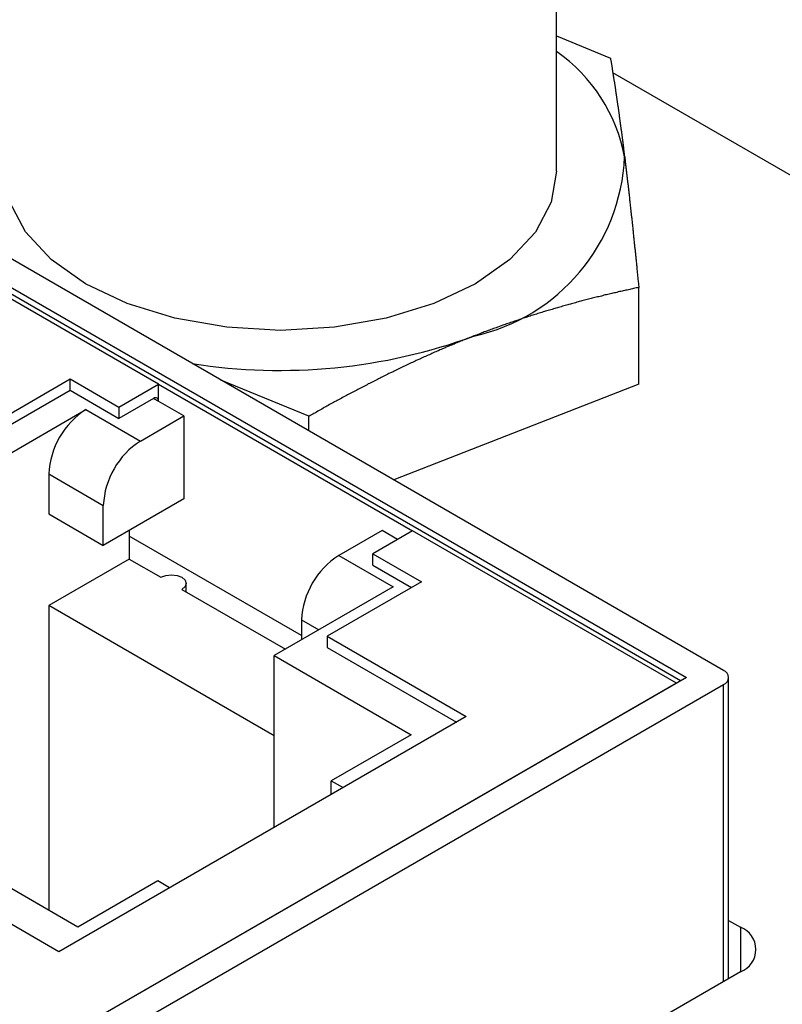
# Model space of a CAD drawing. Extents: x 7.6 to 27.1, y 2.7 to 20.5.
# Tile 133 of 136: x 24.539 to 24.974, y 19.548 to 20.11. Entities that reach past the tile are written whole.
import ezdxf

# ---------------------------------------------------------------- set-up
doc = ezdxf.new("R2010")
doc.units = 0
doc.layers.get('0').update_dxf_attribs({"linetype": 'CONTINUOUS'})

msp = doc.modelspace()

# ---------------------------------------------------------------- linework, layer by layer
at = {"color": 7, "linetype": 'CONTINUOUS'}
for p, q in [((24.8451903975, 20.0238851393), (24.8452515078, 20.29604043)), ((24.8452077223, 20.1010414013), (24.8759650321, 20.0883979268)), ((25.4713592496, 19.7368755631), (24.8772675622, 20.0800152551)), ((24.940514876, 19.7389449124), (24.4801883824, 20.0048128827)), ((24.4731173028, 19.9925648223), (24.91930168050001, 19.7348648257)), ((24.6180741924, 19.9023101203), (24.4674604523, 19.9892991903)), ((24.9159880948, 19.7329519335), (24.4714602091, 19.989695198)), ((24.8921398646, 19.9022384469), (24.89215226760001, 19.9574753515)), ((24.5138650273, 19.8741886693), (24.5676830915, 19.90525717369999)), ((24.5676817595, 19.898828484), (24.567683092, 19.9052571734)), ((24.567683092, 19.9052571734), (24.5954245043, 19.889234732)), ((24.5954245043, 19.8892347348), (24.6180741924, 19.9023101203)), ((24.6180721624, 19.8925127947), (24.6180741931, 19.9023101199)), ((24.6180741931, 19.9023101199), (24.7630310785, 19.8185882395)), ((24.70389529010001, 19.8839486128), (24.65370221, 19.9045975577)), ((24.8921398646, 19.9022384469), (24.7523302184, 19.8476335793)), ((24.5138636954, 19.867759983), (24.5676817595, 19.8988284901)), ((24.5675926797, 19.8987770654), (24.5954231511, 19.8827031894)), ((24.6152444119, 19.8941457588), (24.5954231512, 19.8827031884)), ((24.5954245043, 19.889234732), (24.5954231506, 19.8827031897)), ((24.6325459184, 19.8841274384), (24.6152222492, 19.8941329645)), ((24.5088022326, 19.8486222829), (24.5766844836, 19.8878098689)), ((24.5766844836, 19.8878098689), (24.607797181, 19.8698402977)), ((24.607797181, 19.8698402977), (24.6325459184, 19.8841274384)), ((24.6325459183, 19.8841274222), (24.6325361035, 19.8367737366)), ((24.7038934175, 19.8756089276), (24.70389529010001, 19.8839486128)), ((24.5554662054, 19.8510704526), (24.5554614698, 19.8282100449)), ((24.5554662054, 19.8510704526), (24.5865789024, 19.8331008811)), ((24.632536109, 19.8367737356), (24.5865741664, 19.8102404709)), ((24.5865741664, 19.8102404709), (24.5865789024, 19.8331008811)), ((24.5554614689, 19.8282100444), (24.5865741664, 19.8102404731)), ((24.6014159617, 19.8188084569), (24.6014125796, 19.802490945)), ((24.7456830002, 19.8187835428), (24.72093426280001, 19.8044964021)), ((24.7630310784, 19.8185882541), (24.7403813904, 19.8055128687)), ((24.7545240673, 19.8136772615), (24.7456830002, 19.8187835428)), ((24.9136448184, 19.7315991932), (24.7630310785, 19.8185882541)), ((24.6997141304, 19.7588060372), (24.6014152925, 19.8155799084)), ((24.7403800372, 19.7989813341), (24.740381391, 19.8055128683)), ((24.7403813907, 19.8055128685), (24.7681228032, 19.789490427)), ((24.6014125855, 19.8024909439), (24.5554506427, 19.7759576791)), ((24.6014125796, 19.802490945), (24.6194465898, 19.7920751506)), ((24.72093426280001, 19.8044964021), (24.7520469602, 19.7865268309)), ((24.7403800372, 19.79898132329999), (24.7624663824, 19.7862250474)), ((24.63394926, 19.7836989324), (24.6339502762, 19.7886036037)), ((24.7681228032, 19.789490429), (24.714304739, 19.7584219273)), ((24.5611298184, 19.5783177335), (24.2019195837, 19.7857846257)), ((24.57208828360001, 19.5924042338), (24.2404552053, 19.7839435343)), ((24.6314618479, 19.785135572), (24.690535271, 19.7510168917)), ((24.7520469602, 19.7865268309), (24.6841647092, 19.747339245)), ((24.5554506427, 19.7759576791), (24.5554146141, 19.6020343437)), ((24.6841552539, 19.7016225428), (24.5554506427, 19.7759576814)), ((24.6997159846, 19.7677569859), (24.6997136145, 19.7563154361)), ((24.714304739, 19.7584219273), (24.714303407, 19.7519932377)), ((24.714304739, 19.7584219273), (24.79369000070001, 19.7125718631)), ((24.714303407, 19.7519932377), (24.7881226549, 19.7093579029)), ((24.684144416, 19.6493325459), (24.6841647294, 19.7473392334)), ((24.6841647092, 19.747339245), (24.7623000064, 19.7022111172)), ((24.91930168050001, 19.7348648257), (24.5423914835, 19.5172792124)), ((24.9136448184, 19.7315991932), (24.5480483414, 19.5205448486)), ((24.9434081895, 19.5629483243), (24.943443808, 19.73486080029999)), ((24.5494625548, 19.5050291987), (24.940514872, 19.7307788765)), ((24.79369000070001, 19.7125718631), (24.5611298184, 19.5783177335)), ((24.7623000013, 19.7022111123), (24.716691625, 19.6758819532)), ((24.7166900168, 19.6681207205), (24.716691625, 19.6758819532)), ((24.716691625, 19.6758819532), (24.7234113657, 19.6720008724)), ((24.6176966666, 19.6187333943), (24.57208828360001, 19.5924042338)), ((24.6244164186, 19.6148523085), (24.6176966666, 19.6187333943)), ((24.9434150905, 19.5962558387), (24.9501553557, 19.5923627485)), ((24.9501553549, 19.56684338), (24.6548566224, 19.3963710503))]:
    msp.add_line(p, q, dxfattribs=at)
at = {"color": 8, "linetype": 'CONTINUOUS'}
for p, q in [((24.61524461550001, 19.8941458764), (24.6180721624, 19.8925127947)), ((24.6997159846, 19.7677569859), (24.7096221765, 19.7620355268)), ((24.9404797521, 19.5612577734), (24.940514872, 19.7307788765)), ((24.9501553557, 19.5923627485), (24.9501496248, 19.566840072))]:
    msp.add_line(p, q, dxfattribs=at)
at = {"color": 7, "linetype": 'CONTINUOUS', "flags": 128}
for points in [[(24.8451903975, 20.0238851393), (24.8421644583, 20.0061568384), (24.8332029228, 19.9890993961), (24.8186501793, 19.9733801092), (24.7990654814, 19.9596030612), (24.7752014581, 19.9482976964), (24.7479751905, 19.9398984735), (24.7184329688, 19.9347281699), (24.6877100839, 19.9329854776), (24.6569871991, 19.9347373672), (24.62744497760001, 19.9399165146), (24.6002187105, 19.9483238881), (24.5763546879, 19.959636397), (24.5567699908, 19.9734193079), (24.5422172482, 19.9891429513), (24.5332557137, 20.0062030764), (24.5302297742, 20.0239440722), (24.5302297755, 20.0239558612)], [(24.6194465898, 19.7920751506), (24.622202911, 19.7931382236), (24.6254542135, 19.79351121), (24.628705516, 19.793137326), (24.6314618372, 19.7920734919), (24.633303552, 19.790481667), (24.6339502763, 19.788604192), (24.6333035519, 19.7867268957), (24.6314618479, 19.785135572)]]:
    msp.add_lwpolyline(points, dxfattribs=at)
at = {"color": 7}
for points in [[(24.876, 20.0884, 0), (24.876, 20.088, 0), (24.8761, 20.0876, 0), (24.8762, 20.0873, 0), (24.8762, 20.0869, 0), (24.8763, 20.0865, 0), (24.8763, 20.0861, 0), (24.8764, 20.0857, 0), (24.8765, 20.0853, 0), (24.8765, 20.0849, 0), (24.8766, 20.0846, 0), (24.8767, 20.0842, 0), (24.8767, 20.0838, 0), (24.8768, 20.0834, 0), (24.8769, 20.083, 0), (24.8769, 20.0826, 0), (24.877, 20.0822, 0), (24.877, 20.0818, 0), (24.8771, 20.0814, 0), (24.8772, 20.081, 0), (24.8772, 20.0806, 0), (24.8773, 20.0802, 0), (24.8774, 20.0798, 0), (24.8774, 20.0794, 0), (24.8775, 20.079, 0), (24.8775, 20.0786, 0), (24.8776, 20.0782, 0), (24.8777, 20.0778, 0), (24.8777, 20.0774, 0), (24.8778, 20.077, 0), (24.8779, 20.0766, 0), (24.8779, 20.0762, 0), (24.878, 20.0758, 0), (24.8781, 20.0754, 0), (24.8781, 20.075, 0), (24.8782, 20.0746, 0), (24.8782, 20.0742, 0), (24.8783, 20.0737, 0), (24.8784, 20.0733, 0), (24.8784, 20.0729, 0), (24.8785, 20.0725, 0), (24.8786, 20.0721, 0), (24.8786, 20.0717, 0), (24.8787, 20.0713, 0), (24.8788, 20.0708, 0), (24.8788, 20.0704, 0), (24.8789, 20.07, 0), (24.8789, 20.0696, 0), (24.879, 20.0691, 0), (24.8791, 20.0687, 0), (24.8791, 20.0683, 0), (24.8792, 20.0679, 0), (24.8793, 20.0674, 0), (24.8793, 20.067, 0), (24.8794, 20.0666, 0), (24.8795, 20.0661, 0), (24.8795, 20.0657, 0), (24.8796, 20.0653, 0), (24.8796, 20.0648, 0), (24.8797, 20.0644, 0), (24.8798, 20.064, 0), (24.8798, 20.0635, 0), (24.8799, 20.0631, 0), (24.88, 20.0627, 0), (24.88, 20.0622, 0), (24.8801, 20.0618, 0), (24.8802, 20.0613, 0), (24.8802, 20.0609, 0), (24.8803, 20.0604, 0), (24.8803, 20.06, 0), (24.8804, 20.0595, 0), (24.8805, 20.0591, 0), (24.8805, 20.0586, 0), (24.8806, 20.0582, 0), (24.8807, 20.0577, 0), (24.8807, 20.0573, 0), (24.8808, 20.0568, 0), (24.8809, 20.0564, 0), (24.8809, 20.0559, 0), (24.881, 20.0555, 0), (24.881, 20.055, 0), (24.8811, 20.0545, 0), (24.8812, 20.0541, 0), (24.8812, 20.0536, 0), (24.8813, 20.0531, 0), (24.8814, 20.0527, 0), (24.8814, 20.0522, 0), (24.8815, 20.0517, 0), (24.8816, 20.0513, 0), (24.8816, 20.0508, 0), (24.8817, 20.0503, 0), (24.8818, 20.0499, 0), (24.8818, 20.0494, 0), (24.8819, 20.0489, 0), (24.8819, 20.0484, 0), (24.882, 20.048, 0), (24.8821, 20.0475, 0), (24.8821, 20.047, 0), (24.8822, 20.0465, 0), (24.8823, 20.046, 0), (24.8823, 20.0455, 0), (24.8824, 20.0451, 0), (24.8825, 20.0446, 0), (24.8825, 20.0441, 0), (24.8826, 20.0436, 0), (24.8826, 20.0431, 0), (24.8827, 20.0426, 0), (24.8828, 20.0421, 0), (24.8828, 20.0416, 0), (24.8829, 20.0411, 0), (24.883, 20.0406, 0), (24.883, 20.0401, 0), (24.8831, 20.0396, 0), (24.8832, 20.0391, 0), (24.8832, 20.0386, 0), (24.8833, 20.0381, 0), (24.8834, 20.0376, 0), (24.8834, 20.0371, 0), (24.8835, 20.0366, 0), (24.8835, 20.0361, 0), (24.8836, 20.0356, 0), (24.8837, 20.0351, 0), (24.8837, 20.0346, 0), (24.8838, 20.0341, 0), (24.8839, 20.0335, 0), (24.8839, 20.033, 0), (24.884, 20.0325, 0), (24.8841, 20.032, 0)], [(24.8841, 20.032, 0), (24.8841, 20.0315, 0), (24.8842, 20.0309, 0), (24.8843, 20.0304, 0), (24.8843, 20.0299, 0), (24.8844, 20.0294, 0), (24.8844, 20.0288, 0), (24.8845, 20.0283, 0), (24.8846, 20.0278, 0), (24.8846, 20.0273, 0), (24.8847, 20.0267, 0), (24.8848, 20.0262, 0), (24.8848, 20.0257, 0), (24.8849, 20.0251, 0), (24.885, 20.0246, 0), (24.885, 20.024, 0), (24.8851, 20.0235, 0), (24.8852, 20.023, 0), (24.8852, 20.0224, 0), (24.8853, 20.0219, 0), (24.8853, 20.0213, 0), (24.8854, 20.0208, 0), (24.8855, 20.0203, 0), (24.8855, 20.0197, 0), (24.8856, 20.0192, 0), (24.8857, 20.0186, 0), (24.8857, 20.0181, 0), (24.8858, 20.0175, 0), (24.8859, 20.017, 0), (24.8859, 20.0164, 0), (24.886, 20.0159, 0), (24.886, 20.0153, 0), (24.8861, 20.0147, 0), (24.8862, 20.0142, 0), (24.8862, 20.0136, 0), (24.8863, 20.0131, 0), (24.8864, 20.0125, 0), (24.8864, 20.0119, 0), (24.8865, 20.0114, 0), (24.8866, 20.0108, 0), (24.8866, 20.0103, 0), (24.8867, 20.0097, 0), (24.8868, 20.0091, 0), (24.8868, 20.0085, 0), (24.8869, 20.008, 0), (24.8869, 20.0074, 0), (24.887, 20.0068, 0), (24.8871, 20.0063, 0), (24.8871, 20.0057, 0), (24.8872, 20.0051, 0), (24.8873, 20.0045, 0), (24.8873, 20.004, 0), (24.8874, 20.0034, 0), (24.8875, 20.0028, 0), (24.8875, 20.0022, 0), (24.8876, 20.0017, 0), (24.8876, 20.0011, 0), (24.8877, 20.0005, 0), (24.8878, 19.9999, 0), (24.8878, 19.9993, 0), (24.8879, 19.9987, 0), (24.888, 19.9982, 0), (24.888, 19.9976, 0), (24.8881, 19.997, 0), (24.8882, 19.9964, 0), (24.8882, 19.9958, 0), (24.8883, 19.9952, 0), (24.8883, 19.9946, 0), (24.8884, 19.994, 0), (24.8885, 19.9934, 0), (24.8885, 19.9928, 0), (24.8886, 19.9922, 0), (24.8887, 19.9916, 0), (24.8887, 19.991, 0), (24.8888, 19.9904, 0), (24.8889, 19.9898, 0), (24.8889, 19.9892, 0), (24.889, 19.9886, 0), (24.889, 19.988, 0), (24.8891, 19.9874, 0), (24.8892, 19.9868, 0), (24.8892, 19.9862, 0), (24.8893, 19.9856, 0), (24.8894, 19.985, 0), (24.8894, 19.9844, 0), (24.8895, 19.9838, 0), (24.8896, 19.9832, 0), (24.8896, 19.9826, 0), (24.8897, 19.982, 0), (24.8897, 19.9814, 0), (24.8898, 19.9807, 0), (24.8899, 19.9801, 0), (24.8899, 19.9795, 0), (24.89, 19.9789, 0), (24.8901, 19.9783, 0), (24.8901, 19.9777, 0), (24.8902, 19.977, 0), (24.8903, 19.9764, 0), (24.8903, 19.9758, 0), (24.8904, 19.9752, 0), (24.8904, 19.9746, 0), (24.8905, 19.9739, 0), (24.8906, 19.9733, 0), (24.8906, 19.9727, 0), (24.8907, 19.9721, 0), (24.8908, 19.9714, 0), (24.8908, 19.9708, 0), (24.8909, 19.9702, 0), (24.891, 19.9696, 0), (24.891, 19.9689, 0), (24.8911, 19.9683, 0), (24.8911, 19.9677, 0), (24.8912, 19.967, 0), (24.8913, 19.9664, 0), (24.8913, 19.9658, 0), (24.8914, 19.9651, 0), (24.8915, 19.9645, 0), (24.8915, 19.9639, 0), (24.8916, 19.9632, 0), (24.8916, 19.9626, 0), (24.8917, 19.962, 0), (24.8918, 19.9613, 0), (24.8918, 19.9607, 0), (24.8919, 19.96, 0), (24.892, 19.9594, 0), (24.892, 19.9588, 0), (24.8921, 19.9581, 0), (24.8922, 19.9575, 0)], [(24.8922, 19.9575, 0), (24.8914, 19.9573, 0), (24.8907, 19.9572, 0), (24.8899, 19.957, 0), (24.8892, 19.9568, 0), (24.8885, 19.9567, 0), (24.8877, 19.9565, 0), (24.887, 19.9564, 0), (24.8863, 19.9562, 0), (24.8855, 19.956, 0), (24.8848, 19.9559, 0), (24.8841, 19.9557, 0), (24.8833, 19.9556, 0), (24.8826, 19.9554, 0), (24.8819, 19.9552, 0), (24.8811, 19.9551, 0), (24.8804, 19.9549, 0), (24.8796, 19.9547, 0), (24.8789, 19.9545, 0), (24.8782, 19.9544, 0), (24.8774, 19.9542, 0), (24.8767, 19.954, 0), (24.876, 19.9539, 0), (24.8752, 19.9537, 0), (24.8745, 19.9535, 0), (24.8737, 19.9533, 0), (24.873, 19.9532, 0), (24.8723, 19.953, 0), (24.8715, 19.9528, 0), (24.8708, 19.9526, 0), (24.8701, 19.9524, 0), (24.8693, 19.9522, 0), (24.8686, 19.9521, 0), (24.8678, 19.9519, 0), (24.8671, 19.9517, 0), (24.8664, 19.9515, 0), (24.8656, 19.9513, 0), (24.8649, 19.9511, 0), (24.8642, 19.9509, 0), (24.8634, 19.9508, 0), (24.8627, 19.9506, 0), (24.8619, 19.9504, 0), (24.8612, 19.9502, 0), (24.8605, 19.95, 0), (24.8597, 19.9498, 0), (24.859, 19.9496, 0), (24.8582, 19.9494, 0), (24.8575, 19.9492, 0), (24.8568, 19.949, 0), (24.856, 19.9488, 0), (24.8553, 19.9486, 0), (24.8545, 19.9484, 0), (24.8538, 19.9482, 0), (24.8531, 19.948, 0), (24.8523, 19.9478, 0), (24.8516, 19.9476, 0), (24.8509, 19.9474, 0), (24.8501, 19.9472, 0), (24.8494, 19.947, 0), (24.8486, 19.9468, 0), (24.8479, 19.9465, 0), (24.8471, 19.9463, 0), (24.8464, 19.9461, 0), (24.8457, 19.9459, 0), (24.8449, 19.9457, 0), (24.8442, 19.9455, 0), (24.8434, 19.9453, 0), (24.8427, 19.945, 0), (24.842, 19.9448, 0), (24.8412, 19.9446, 0), (24.8405, 19.9444, 0), (24.8397, 19.9441, 0), (24.839, 19.9439, 0), (24.8383, 19.9437, 0), (24.8375, 19.9435, 0), (24.8368, 19.9432, 0), (24.836, 19.943, 0), (24.8353, 19.9428, 0), (24.8345, 19.9426, 0), (24.8338, 19.9423, 0), (24.8331, 19.9421, 0), (24.8323, 19.9419, 0), (24.8316, 19.9416, 0), (24.8308, 19.9414, 0), (24.8301, 19.9411, 0), (24.8293, 19.9409, 0), (24.8286, 19.9407, 0), (24.8279, 19.9404, 0), (24.8271, 19.9402, 0), (24.8264, 19.9399, 0), (24.8256, 19.9397, 0), (24.8249, 19.9394, 0), (24.8241, 19.9392, 0), (24.8234, 19.9389, 0), (24.8226, 19.9387, 0), (24.8219, 19.9384, 0), (24.8212, 19.9382, 0), (24.8204, 19.9379, 0), (24.8197, 19.9377, 0), (24.8189, 19.9374, 0), (24.8182, 19.9372, 0), (24.8174, 19.9369, 0), (24.8167, 19.9367, 0), (24.8159, 19.9364, 0), (24.8152, 19.9361, 0), (24.8145, 19.9359, 0), (24.8137, 19.9356, 0), (24.813, 19.9353, 0), (24.8122, 19.9351, 0), (24.8115, 19.9348, 0), (24.8107, 19.9345, 0), (24.81, 19.9343, 0), (24.8092, 19.934, 0), (24.8085, 19.9337, 0), (24.8077, 19.9334, 0), (24.807, 19.9332, 0), (24.8062, 19.9329, 0), (24.8055, 19.9326, 0), (24.8048, 19.9323, 0), (24.804, 19.9321, 0), (24.8033, 19.9318, 0), (24.8025, 19.9315, 0), (24.8018, 19.9312, 0), (24.801, 19.9309, 0), (24.8003, 19.9306, 0), (24.7995, 19.9303, 0), (24.7988, 19.9301, 0), (24.798, 19.9298, 0)], [(24.798, 19.9298, 0), (24.7973, 19.9295, 0), (24.7965, 19.9292, 0), (24.7958, 19.9289, 0), (24.795, 19.9286, 0), (24.7943, 19.9283, 0), (24.7935, 19.928, 0), (24.7928, 19.9277, 0), (24.792, 19.9274, 0), (24.7913, 19.9271, 0), (24.7905, 19.9268, 0), (24.7898, 19.9265, 0), (24.7891, 19.9262, 0), (24.7883, 19.9259, 0), (24.7876, 19.9256, 0), (24.7868, 19.9252, 0), (24.7861, 19.9249, 0), (24.7853, 19.9246, 0), (24.7846, 19.9243, 0), (24.7838, 19.924, 0), (24.7831, 19.9237, 0), (24.7823, 19.9234, 0), (24.7816, 19.923, 0), (24.7808, 19.9227, 0), (24.7801, 19.9224, 0), (24.7794, 19.9221, 0), (24.7786, 19.9218, 0), (24.7779, 19.9214, 0), (24.7771, 19.9211, 0), (24.7764, 19.9208, 0), (24.7756, 19.9205, 0), (24.7749, 19.9201, 0), (24.7741, 19.9198, 0), (24.7734, 19.9195, 0), (24.7727, 19.9191, 0), (24.7719, 19.9188, 0), (24.7712, 19.9185, 0), (24.7704, 19.9181, 0), (24.7697, 19.9178, 0), (24.7689, 19.9175, 0), (24.7682, 19.9171, 0), (24.7675, 19.9168, 0), (24.7667, 19.9164, 0), (24.766, 19.9161, 0), (24.7652, 19.9158, 0), (24.7645, 19.9154, 0), (24.7637, 19.9151, 0), (24.763, 19.9147, 0), (24.7623, 19.9144, 0), (24.7615, 19.914, 0), (24.7608, 19.9137, 0), (24.76, 19.9133, 0), (24.7593, 19.913, 0), (24.7585, 19.9126, 0), (24.7578, 19.9123, 0), (24.7571, 19.9119, 0), (24.7563, 19.9116, 0), (24.7556, 19.9112, 0), (24.7548, 19.9109, 0), (24.7541, 19.9105, 0), (24.7533, 19.9101, 0), (24.7526, 19.9098, 0), (24.7519, 19.9094, 0), (24.7511, 19.909, 0), (24.7504, 19.9087, 0), (24.7496, 19.9083, 0), (24.7489, 19.908, 0), (24.7482, 19.9076, 0), (24.7474, 19.9072, 0), (24.7467, 19.9069, 0), (24.7459, 19.9065, 0), (24.7452, 19.9061, 0), (24.7445, 19.9057, 0), (24.7437, 19.9054, 0), (24.743, 19.905, 0), (24.7422, 19.9046, 0), (24.7415, 19.9042, 0), (24.7408, 19.9039, 0), (24.74, 19.9035, 0), (24.7393, 19.9031, 0), (24.7385, 19.9027, 0), (24.7378, 19.9024, 0), (24.7371, 19.902, 0), (24.7363, 19.9016, 0), (24.7356, 19.9012, 0), (24.7348, 19.9008, 0), (24.7341, 19.9004, 0), (24.7334, 19.9001, 0), (24.7326, 19.8997, 0), (24.7319, 19.8993, 0), (24.7312, 19.8989, 0), (24.7304, 19.8985, 0), (24.7297, 19.8981, 0), (24.7289, 19.8977, 0), (24.7282, 19.8973, 0), (24.7275, 19.8969, 0), (24.7267, 19.8966, 0), (24.726, 19.8962, 0), (24.7253, 19.8958, 0), (24.7245, 19.8954, 0), (24.7238, 19.895, 0), (24.723, 19.8946, 0), (24.7223, 19.8942, 0), (24.7216, 19.8938, 0), (24.7208, 19.8934, 0), (24.7201, 19.893, 0), (24.7194, 19.8926, 0), (24.7186, 19.8922, 0), (24.7179, 19.8918, 0), (24.7171, 19.8914, 0), (24.7164, 19.891, 0), (24.7157, 19.8906, 0), (24.7149, 19.8901, 0), (24.7142, 19.8897, 0), (24.7135, 19.8893, 0), (24.7127, 19.8889, 0), (24.712, 19.8885, 0), (24.7113, 19.8881, 0), (24.7105, 19.8877, 0), (24.7098, 19.8873, 0), (24.709, 19.8869, 0), (24.7083, 19.8864, 0), (24.7076, 19.886, 0), (24.7068, 19.8856, 0), (24.7061, 19.8852, 0), (24.7054, 19.8848, 0), (24.7046, 19.8844, 0), (24.7039, 19.8839, 0)]]:
    msp.add_polyline3d(points, dxfattribs=at)
at = {"color": 7, "linetype": 'CONTINUOUS'}
for centre, radius, start, end in [((24.7916982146, 20.0148836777), 0.0939324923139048, 10.4903453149, 55.2750286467), ((24.7744705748, 20.0369028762), 0.1097003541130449, 282.3993018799, 357.4310615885), ((24.6873278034, 20.2322280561), 0.3220872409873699, 261.0734606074, 290.1018193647), ((24.6163484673, 19.8927927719), 0.0017462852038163, 350.774105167, 129.2149066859), ((24.6015317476, 19.8489628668), 0.0461137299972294, 122.6037365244, 177.380436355), ((24.632644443, 19.8309932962), 0.0461137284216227, 122.6037348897, 177.3804373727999), ((24.7457815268, 19.7656494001), 0.0461137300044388, 122.6037365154, 177.3804363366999), ((24.9389642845, 19.7348618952), 0.0043675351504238, 290.7950224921, 69.2049204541), ((24.9453094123, 19.5796030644), 0.0136489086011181, 290.796048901, 69.2039477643)]:
    msp.add_arc(centre, radius, start, end, dxfattribs=at)

doc.saveas('drawing.dxf')
